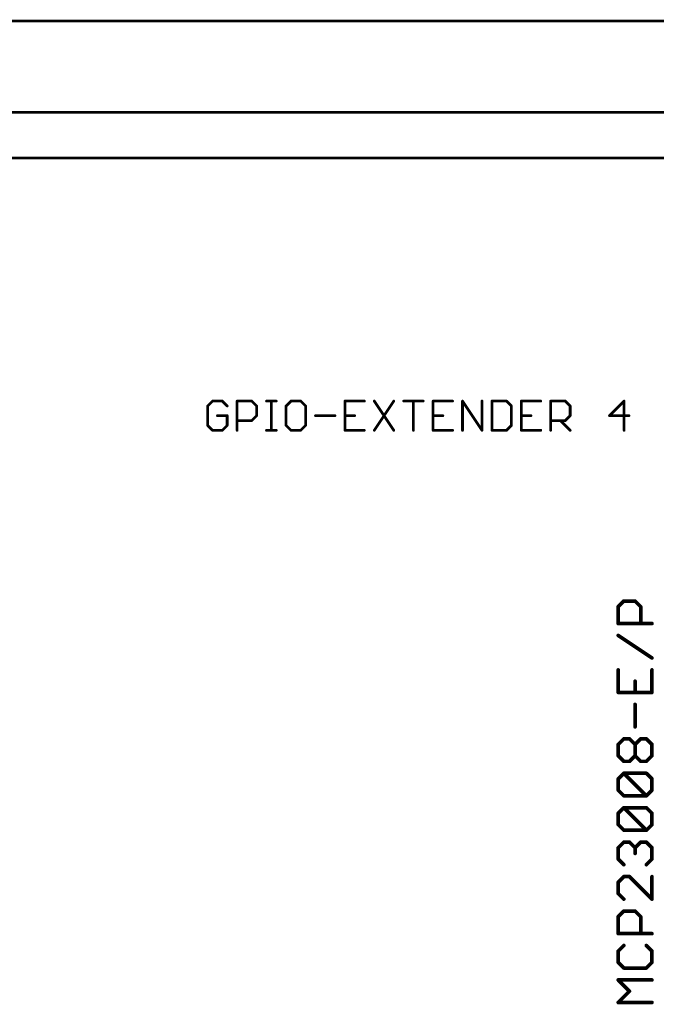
# Model space of a CAD drawing. Extents: x -61 to 240, y -139 to 283.
# Tile 23 of 77: x 15 to 50, y 14 to 69. Entities that reach past the tile are written whole.
import ezdxf

# ---------------------------------------------------------------- set-up
doc = ezdxf.new("R2010")
doc.units = 0
doc.layers.add('91', color=94, linetype='CONTINUOUS')
doc.layers.add('96', color=251, linetype='CONTINUOUS')

msp = doc.modelspace()

# ---------------------------------------------------------------- linework, layer by layer
at = {"layer": '91', "const_width": 0.1524}
for points in [[(58.42, 68.58), (-45.72, 68.58)], [(99.06, 63.5), (-45.72, 63.5)], [(101.6, 60.96), (-45.72, 60.96)], [(25.7474, 47.4232), (25.4762, 47.152)], [(25.4762, 47.152), (25.4762, 46.0674)], [(26.2897, 47.4232), (25.7474, 47.4232)], [(26.5609, 47.152), (26.2897, 47.4232)], [(27.1134, 45.7962), (27.1134, 47.4232)], [(27.1134, 47.4232), (27.9269, 47.4232)], [(27.9269, 47.4232), (28.198, 47.152)], [(28.198, 47.152), (28.198, 46.6097)], [(28.7505, 47.4232), (29.2928, 47.4232)], [(29.0217, 45.7962), (29.0217, 47.4232)], [(30.1131, 47.4232), (29.842, 47.152)], [(29.842, 47.152), (29.842, 46.0674)], [(30.6554, 47.4232), (30.1131, 47.4232)], [(30.9266, 47.152), (30.6554, 47.4232)], [(30.9266, 46.0674), (30.9266, 47.152)], [(34.2009, 47.4232), (33.1163, 47.4232)], [(33.1163, 47.4232), (33.1163, 45.7962)], [(34.7534, 47.4232), (35.8381, 45.7962)], [(35.8381, 47.4232), (34.7534, 45.7962)], [(36.3906, 47.4232), (37.4752, 47.4232)], [(36.9329, 45.7962), (36.9329, 47.4232)], [(39.1124, 47.4232), (38.0277, 47.4232)], [(38.0277, 47.4232), (38.0277, 45.7962)], [(39.6649, 45.7962), (39.6649, 47.4232)], [(39.6649, 47.4232), (40.7495, 45.7962)], [(40.7495, 45.7962), (40.7495, 47.4232)], [(41.302, 47.4232), (41.302, 45.7962)], [(42.1155, 47.4232), (41.302, 47.4232)], [(42.3867, 47.152), (42.1155, 47.4232)], [(42.3867, 46.0674), (42.3867, 47.152)], [(44.0239, 47.4232), (42.9392, 47.4232)], [(42.9392, 47.4232), (42.9392, 45.7962)], [(44.5764, 45.7962), (44.5764, 47.4232)], [(44.5764, 47.4232), (45.3899, 47.4232)], [(45.3899, 47.4232), (45.661, 47.152)], [(45.661, 47.152), (45.661, 46.6097)], [(48.6642, 47.4232), (47.8507, 46.6097)], [(48.6642, 45.7962), (48.6642, 47.4232)], [(26.5609, 46.6097), (26.0185, 46.6097)], [(26.5609, 46.0674), (26.5609, 46.6097)], [(28.198, 46.6097), (27.9269, 46.3385)], [(31.4791, 46.6097), (32.5638, 46.6097)], [(33.1163, 46.6097), (33.6586, 46.6097)], [(38.0277, 46.6097), (38.5701, 46.6097)], [(42.9392, 46.6097), (43.4815, 46.6097)], [(45.661, 46.6097), (45.3899, 46.3385)], [(47.8507, 46.6097), (48.9353, 46.6097)], [(25.4762, 46.0674), (25.7474, 45.7962)], [(26.2897, 45.7962), (26.5609, 46.0674)], [(27.9269, 46.3385), (27.1134, 46.3385)], [(29.842, 46.0674), (30.1131, 45.7962)], [(30.6554, 45.7962), (30.9266, 46.0674)], [(42.1155, 45.7962), (42.3867, 46.0674)], [(45.3899, 46.3385), (44.5764, 46.3385)], [(45.1187, 46.3385), (45.661, 45.7962)], [(25.7474, 45.7962), (26.2897, 45.7962)], [(28.7505, 45.7962), (29.2928, 45.7962)], [(30.1131, 45.7962), (30.6554, 45.7962)], [(33.1163, 45.7962), (34.2009, 45.7962)], [(38.0277, 45.7962), (39.1124, 45.7962)], [(41.302, 45.7962), (42.1155, 45.7962)], [(42.9392, 45.7962), (44.0239, 45.7962)]]:
    msp.add_lwpolyline(points, dxfattribs=at)
at = {"layer": '91', "const_width": 0.0762}
for points in [[(25.5143, 47.152, 1), (25.4381, 47.152)], [(25.4493, 47.179, 1), (25.5031, 47.1251)], [(25.7474, 47.4613, 1), (25.7474, 47.3851)], [(25.7743, 47.3962, 1), (25.7204, 47.4501)], [(26.3166, 47.4501, 1), (26.2628, 47.3962)], [(26.2897, 47.3851, 1), (26.2897, 47.4613)], [(26.5339, 47.1251, 1), (26.5878, 47.179)], [(27.1515, 47.4232, 1), (27.0753, 47.4232)], [(27.1134, 47.4613, 1), (27.1134, 47.3851)], [(27.9538, 47.4501, 1), (27.8999, 47.3962)], [(27.9269, 47.3851, 1), (27.9269, 47.4613)], [(28.2361, 47.152, 1), (28.1599, 47.152)], [(28.1711, 47.1251, 1), (28.225, 47.179)], [(28.7505, 47.4613, 1), (28.7505, 47.3851)], [(29.0598, 47.4232, 1), (28.9836, 47.4232)], [(29.2928, 47.3851, 1), (29.2928, 47.4613)], [(29.815, 47.179, 1), (29.8689, 47.1251)], [(29.8801, 47.152, 1), (29.8039, 47.152)], [(30.1131, 47.4613, 1), (30.1131, 47.3851)], [(30.1401, 47.3962, 1), (30.0862, 47.4501)], [(30.6824, 47.4501, 1), (30.6285, 47.3962)], [(30.6554, 47.3851, 1), (30.6554, 47.4613)], [(30.9647, 47.152, 1), (30.8885, 47.152)], [(30.8997, 47.1251, 1), (30.9535, 47.179)], [(33.1163, 47.4613, 1), (33.1163, 47.3851)], [(33.1544, 47.4232, 1), (33.0782, 47.4232)], [(34.2009, 47.3851, 1), (34.2009, 47.4613)], [(34.7851, 47.4443, 1), (34.7217, 47.4021)], [(35.8698, 47.4021, 1), (35.8064, 47.4443)], [(36.3906, 47.4613, 1), (36.3906, 47.3851)], [(36.971, 47.4232, 1), (36.8948, 47.4232)], [(37.4752, 47.3851, 1), (37.4752, 47.4613)], [(38.0277, 47.4613, 1), (38.0277, 47.3851)], [(38.0658, 47.4232, 1), (37.9896, 47.4232)], [(39.1124, 47.3851, 1), (39.1124, 47.4613)], [(39.703, 47.4232, 1), (39.6268, 47.4232)], [(39.6966, 47.4443, 1), (39.6332, 47.4021)], [(40.7876, 47.4232, 1), (40.7114, 47.4232)], [(41.3401, 47.4232, 1), (41.2639, 47.4232)], [(41.302, 47.4613, 1), (41.302, 47.3851)], [(42.1425, 47.4501, 1), (42.0886, 47.3962)], [(42.1155, 47.3851, 1), (42.1155, 47.4613)], [(42.4248, 47.152, 1), (42.3486, 47.152)], [(42.3598, 47.1251, 1), (42.4136, 47.179)], [(42.9392, 47.4613, 1), (42.9392, 47.3851)], [(42.9773, 47.4232, 1), (42.9011, 47.4232)], [(44.0239, 47.3851, 1), (44.0239, 47.4613)], [(44.6145, 47.4232, 1), (44.5383, 47.4232)], [(44.5764, 47.4613, 1), (44.5764, 47.3851)], [(45.4168, 47.4501, 1), (45.3629, 47.3962)], [(45.3899, 47.3851, 1), (45.3899, 47.4613)], [(45.6991, 47.152, 1), (45.6229, 47.152)], [(45.6341, 47.1251, 1), (45.688, 47.179)], [(48.7023, 47.4232, 1), (48.6261, 47.4232)], [(48.6911, 47.3962, 1), (48.6372, 47.4501)], [(26.0185, 46.6478, 1), (26.0185, 46.5716)], [(26.599, 46.6097, 1), (26.5228, 46.6097)], [(26.5609, 46.5716, 1), (26.5609, 46.6478)], [(28.1599, 46.6097, 1), (28.2361, 46.6097)], [(28.225, 46.5828, 1), (28.1711, 46.6366)], [(31.4791, 46.6478, 1), (31.4791, 46.5716)], [(32.5638, 46.5716, 1), (32.5638, 46.6478)], [(33.1163, 46.6478, 1), (33.1163, 46.5716)], [(33.6586, 46.5716, 1), (33.6586, 46.6478)], [(38.0277, 46.6478, 1), (38.0277, 46.5716)], [(38.5701, 46.5716, 1), (38.5701, 46.6478)], [(42.9392, 46.6478, 1), (42.9392, 46.5716)], [(43.4815, 46.5716, 1), (43.4815, 46.6478)], [(45.6229, 46.6097, 1), (45.6991, 46.6097)], [(45.688, 46.5828, 1), (45.6341, 46.6366)], [(47.8507, 46.6478, 1), (47.8507, 46.5716)], [(47.8237, 46.6366, 1), (47.8776, 46.5828)], [(48.9353, 46.5716, 1), (48.9353, 46.6478)], [(25.5031, 46.0943, 1), (25.4493, 46.0404)], [(25.4381, 46.0674, 1), (25.5143, 46.0674)], [(26.5228, 46.0674, 1), (26.599, 46.0674)], [(26.5878, 46.0404, 1), (26.5339, 46.0943)], [(27.1134, 46.3766, 1), (27.1134, 46.3004)], [(27.8999, 46.3655, 1), (27.9538, 46.3116)], [(27.9269, 46.3004, 1), (27.9269, 46.3766)], [(29.8689, 46.0943, 1), (29.815, 46.0404)], [(29.8039, 46.0674, 1), (29.8801, 46.0674)], [(30.8885, 46.0674, 1), (30.9647, 46.0674)], [(30.9535, 46.0404, 1), (30.8997, 46.0943)], [(42.3486, 46.0674, 1), (42.4248, 46.0674)], [(42.4136, 46.0404, 1), (42.3598, 46.0943)], [(44.5764, 46.3766, 1), (44.5764, 46.3004)], [(45.1456, 46.3655, 1), (45.0917, 46.3116)], [(45.3629, 46.3655, 1), (45.4168, 46.3116)], [(45.3899, 46.3004, 1), (45.3899, 46.3766)], [(25.7474, 45.8343, 1), (25.7474, 45.7581)], [(25.7204, 45.7693, 1), (25.7743, 45.8231)], [(26.2628, 45.8231, 1), (26.3166, 45.7693)], [(26.2897, 45.7581, 1), (26.2897, 45.8343)], [(27.0753, 45.7962, 1), (27.1515, 45.7962)], [(28.7505, 45.8343, 1), (28.7505, 45.7581)], [(28.9836, 45.7962, 1), (29.0598, 45.7962)], [(29.2928, 45.7581, 1), (29.2928, 45.8343)], [(30.1131, 45.8343, 1), (30.1131, 45.7581)], [(30.0862, 45.7693, 1), (30.1401, 45.8231)], [(30.6285, 45.8231, 1), (30.6824, 45.7693)], [(30.6554, 45.7581, 1), (30.6554, 45.8343)], [(33.1163, 45.8343, 1), (33.1163, 45.7581)], [(33.0782, 45.7962, 1), (33.1544, 45.7962)], [(34.2009, 45.7581, 1), (34.2009, 45.8343)], [(34.7217, 45.8173, 1), (34.7851, 45.7751)], [(35.8064, 45.7751, 1), (35.8698, 45.8173)], [(36.8948, 45.7962, 1), (36.971, 45.7962)], [(38.0277, 45.8343, 1), (38.0277, 45.7581)], [(37.9896, 45.7962, 1), (38.0658, 45.7962)], [(39.1124, 45.7581, 1), (39.1124, 45.8343)], [(39.6268, 45.7962, 1), (39.703, 45.7962)], [(40.7114, 45.7962, 1), (40.7876, 45.7962)], [(40.7178, 45.7751, 1), (40.7812, 45.8173)], [(41.302, 45.8343, 1), (41.302, 45.7581)], [(41.2639, 45.7962, 1), (41.3401, 45.7962)], [(42.0886, 45.8231, 1), (42.1425, 45.7693)], [(42.1155, 45.7581, 1), (42.1155, 45.8343)], [(42.9392, 45.8343, 1), (42.9392, 45.7581)], [(42.9011, 45.7962, 1), (42.9773, 45.7962)], [(44.0239, 45.7581, 1), (44.0239, 45.8343)], [(44.5383, 45.7962, 1), (44.6145, 45.7962)], [(45.6341, 45.7693, 1), (45.688, 45.8231)], [(48.6261, 45.7962, 1), (48.7023, 45.7962)]]:
    msp.add_lwpolyline(points, format="xyb", dxfattribs=at)
at = {"layer": '96', "const_width": 0.2032}
for points in [[(48.3346, 35.9798), (48.6481, 36.2933)], [(48.6481, 36.2933), (49.2752, 36.2933)], [(49.2752, 36.2933), (49.5887, 35.9798)], [(48.3346, 35.0392), (48.3346, 35.9798)], [(49.5887, 35.9798), (49.5887, 35.0392)], [(50.2158, 35.0392), (48.3346, 35.0392)], [(50.2158, 33.1213), (48.3346, 34.3755)], [(48.3346, 32.4577), (48.3346, 31.2035)], [(50.2158, 31.2035), (50.2158, 32.4577)], [(49.2752, 31.2035), (49.2752, 31.8306)], [(48.3346, 31.2035), (50.2158, 31.2035)], [(49.2752, 29.2857), (49.2752, 30.5399)], [(48.3346, 28.3085), (48.6481, 28.622)], [(48.6481, 28.622), (48.9617, 28.622)], [(48.9617, 28.622), (49.2752, 28.3085)], [(49.2752, 28.3085), (49.5887, 28.622)], [(49.5887, 28.622), (49.9023, 28.622)], [(49.9023, 28.622), (50.2158, 28.3085)], [(48.3346, 27.6814), (48.3346, 28.3085)], [(49.2752, 27.6814), (49.2752, 28.3085)], [(50.2158, 28.3085), (50.2158, 27.6814)], [(48.6481, 27.3679), (48.3346, 27.6814)], [(48.9617, 27.3679), (48.6481, 27.3679)], [(49.2752, 27.6814), (48.9617, 27.3679)], [(49.5887, 27.3679), (49.2752, 27.6814)], [(49.9023, 27.3679), (49.5887, 27.3679)], [(50.2158, 27.6814), (49.9023, 27.3679)], [(48.3346, 26.3907), (48.6481, 26.7042)], [(48.3346, 25.7636), (48.3346, 26.3907)], [(48.6481, 26.7042), (49.9023, 26.7042)], [(49.9023, 25.4501), (48.6481, 26.7042)], [(49.9023, 26.7042), (50.2158, 26.3907)], [(50.2158, 26.3907), (50.2158, 25.7636)], [(48.6481, 25.4501), (48.3346, 25.7636)], [(50.2158, 25.7636), (49.9023, 25.4501)], [(49.9023, 25.4501), (48.6481, 25.4501)], [(48.3346, 24.4729), (48.6481, 24.7864)], [(48.6481, 24.7864), (49.9023, 24.7864)], [(49.9023, 23.5323), (48.6481, 24.7864)], [(49.9023, 24.7864), (50.2158, 24.4729)], [(48.3346, 23.8458), (48.3346, 24.4729)], [(50.2158, 24.4729), (50.2158, 23.8458)], [(48.6481, 23.5323), (48.3346, 23.8458)], [(49.9023, 23.5323), (48.6481, 23.5323)], [(50.2158, 23.8458), (49.9023, 23.5323)], [(48.3346, 22.5551), (48.6481, 22.8686)], [(48.3346, 21.928), (48.3346, 22.5551)], [(48.6481, 22.8686), (48.9617, 22.8686)], [(48.9617, 22.8686), (49.2752, 22.5551)], [(49.2752, 22.5551), (49.5887, 22.8686)], [(49.2752, 22.5551), (49.2752, 22.2415)], [(49.5887, 22.8686), (49.9023, 22.8686)], [(49.9023, 22.8686), (50.2158, 22.5551)], [(50.2158, 22.5551), (50.2158, 21.928)], [(48.6481, 21.6145), (48.3346, 21.928)], [(50.2158, 21.928), (49.9023, 21.6145)], [(48.6481, 20.9508), (48.3346, 20.6373)], [(48.9617, 20.9508), (48.6481, 20.9508)], [(50.2158, 19.6967), (48.9617, 20.9508)], [(50.2158, 20.9508), (50.2158, 19.6967)], [(48.3346, 20.6373), (48.3346, 20.0102)], [(48.3346, 20.0102), (48.6481, 19.6967)], [(48.3346, 18.7194), (48.6481, 19.033)], [(48.3346, 17.7788), (48.3346, 18.7194)], [(48.6481, 19.033), (49.2752, 19.033)], [(49.2752, 19.033), (49.5887, 18.7194)], [(49.5887, 18.7194), (49.5887, 17.7788)], [(50.2158, 17.7788), (48.3346, 17.7788)], [(48.6481, 17.1152), (48.3346, 16.8016)], [(50.2158, 16.8016), (49.9023, 17.1152)], [(48.3346, 16.8016), (48.3346, 16.1746)], [(50.2158, 16.1746), (50.2158, 16.8016)], [(48.3346, 16.1746), (48.6481, 15.861)], [(48.6481, 15.861), (49.9023, 15.861)], [(49.9023, 15.861), (50.2158, 16.1746)], [(48.9617, 14.5703), (48.3346, 15.1974)], [(48.3346, 15.1974), (50.2158, 15.1974)], [(48.3346, 13.9432), (48.9617, 14.5703)], [(50.2158, 13.9432), (48.3346, 13.9432)]]:
    msp.add_lwpolyline(points, dxfattribs=at)
at = {"layer": '96', "const_width": 0.1016}
for points in [[(48.6481, 36.3441, 1), (48.6481, 36.2425)], [(48.684, 36.2574, 1), (48.6122, 36.3292)], [(49.3111, 36.3292, 1), (49.2393, 36.2574)], [(49.2752, 36.2425, 1), (49.2752, 36.3441)], [(48.3854, 35.9798, 1), (48.2838, 35.9798)], [(48.2987, 36.0157, 1), (48.3705, 35.9438)], [(49.6395, 35.9798, 1), (49.5379, 35.9798)], [(49.5528, 35.9438, 1), (49.6247, 36.0157)], [(48.3346, 35.09, 1), (48.3346, 34.9884)], [(48.2838, 35.0392, 1), (48.3854, 35.0392)], [(49.5379, 35.0392, 1), (49.6395, 35.0392)], [(50.2158, 34.9884, 1), (50.2158, 35.09)], [(48.3628, 34.4177, 1), (48.3064, 34.3332)], [(50.1876, 33.0791, 1), (50.244, 33.1636)], [(48.3854, 32.4577, 1), (48.2838, 32.4577)], [(50.2666, 32.4577, 1), (50.165, 32.4577)], [(49.326, 31.8306, 1), (49.2244, 31.8306)], [(48.3346, 31.2543, 1), (48.3346, 31.1527)], [(48.2838, 31.2035, 1), (48.3854, 31.2035)], [(49.2244, 31.2035, 1), (49.326, 31.2035)], [(50.165, 31.2035, 1), (50.2666, 31.2035)], [(50.2158, 31.1527, 1), (50.2158, 31.2543)], [(49.326, 30.5399, 1), (49.2244, 30.5399)], [(49.2244, 29.2857, 1), (49.326, 29.2857)], [(48.6481, 28.6728, 1), (48.6481, 28.5712)], [(48.684, 28.5861, 1), (48.6122, 28.658)], [(48.9976, 28.658, 1), (48.9257, 28.5861)], [(48.9617, 28.5712, 1), (48.9617, 28.6728)], [(49.5887, 28.6728, 1), (49.5887, 28.5712)], [(49.6247, 28.5861, 1), (49.5528, 28.658)], [(49.9382, 28.658, 1), (49.8663, 28.5861)], [(49.9023, 28.5712, 1), (49.9023, 28.6728)], [(48.3854, 28.3085, 1), (48.2838, 28.3085)], [(48.2987, 28.3444, 1), (48.3705, 28.2726)], [(49.326, 28.3085, 1), (49.2244, 28.3085)], [(49.2393, 28.3444, 1), (49.3111, 28.2726)], [(49.2393, 28.2726, 1), (49.3111, 28.3444)], [(50.2666, 28.3085, 1), (50.165, 28.3085)], [(50.1799, 28.2726, 1), (50.2517, 28.3444)], [(48.3705, 27.7174, 1), (48.2987, 27.6455)], [(48.2838, 27.6814, 1), (48.3854, 27.6814)], [(48.6481, 27.4187, 1), (48.6481, 27.3171)], [(48.6122, 27.332, 1), (48.684, 27.4038)], [(48.9257, 27.4038, 1), (48.9976, 27.332)], [(48.9617, 27.3171, 1), (48.9617, 27.4187)], [(49.3111, 27.7174, 1), (49.2393, 27.6455)], [(49.2244, 27.6814, 1), (49.326, 27.6814)], [(49.3111, 27.6455, 1), (49.2393, 27.7174)], [(49.5887, 27.4187, 1), (49.5887, 27.3171)], [(49.5528, 27.332, 1), (49.6247, 27.4038)], [(49.8663, 27.4038, 1), (49.9382, 27.332)], [(49.9023, 27.3171, 1), (49.9023, 27.4187)], [(50.165, 27.6814, 1), (50.2666, 27.6814)], [(50.2517, 27.6455, 1), (50.1799, 27.7174)], [(48.3854, 26.3907, 1), (48.2838, 26.3907)], [(48.2987, 26.4266, 1), (48.3705, 26.3548)], [(48.684, 26.7402, 1), (48.6122, 26.6683)], [(48.6481, 26.755, 1), (48.6481, 26.6534)], [(48.684, 26.6683, 1), (48.6122, 26.7402)], [(49.9382, 26.7402, 1), (49.8663, 26.6683)], [(49.9023, 26.6534, 1), (49.9023, 26.755)], [(50.2666, 26.3907, 1), (50.165, 26.3907)], [(50.1799, 26.3548, 1), (50.2517, 26.4266)], [(48.3705, 25.7995, 1), (48.2987, 25.7277)], [(48.2838, 25.7636, 1), (48.3854, 25.7636)], [(50.165, 25.7636, 1), (50.2666, 25.7636)], [(50.2517, 25.7277, 1), (50.1799, 25.7995)], [(48.6481, 25.5009, 1), (48.6481, 25.3993)], [(48.6122, 25.4142, 1), (48.684, 25.486)], [(49.8663, 25.486, 1), (49.9382, 25.4142)], [(49.8663, 25.4142, 1), (49.9382, 25.486)], [(49.9023, 25.3993, 1), (49.9023, 25.5009)], [(48.6481, 24.8372, 1), (48.6481, 24.7356)], [(48.684, 24.8223, 1), (48.6122, 24.7505)], [(48.684, 24.7505, 1), (48.6122, 24.8223)], [(49.9382, 24.8223, 1), (49.8663, 24.7505)], [(49.9023, 24.7356, 1), (49.9023, 24.8372)], [(48.3854, 24.4729, 1), (48.2838, 24.4729)], [(48.2987, 24.5088, 1), (48.3705, 24.437)], [(50.2666, 24.4729, 1), (50.165, 24.4729)], [(50.1799, 24.437, 1), (50.2517, 24.5088)], [(48.3705, 23.8817, 1), (48.2987, 23.8099)], [(48.2838, 23.8458, 1), (48.3854, 23.8458)], [(48.6481, 23.5831, 1), (48.6481, 23.4815)], [(48.6122, 23.4964, 1), (48.684, 23.5682)], [(49.8663, 23.5682, 1), (49.9382, 23.4964)], [(49.8663, 23.4964, 1), (49.9382, 23.5682)], [(49.9023, 23.4815, 1), (49.9023, 23.5831)], [(50.165, 23.8458, 1), (50.2666, 23.8458)], [(50.2517, 23.8099, 1), (50.1799, 23.8817)], [(48.3854, 22.5551, 1), (48.2838, 22.5551)], [(48.2987, 22.591, 1), (48.3705, 22.5192)], [(48.6481, 22.9194, 1), (48.6481, 22.8178)], [(48.684, 22.8327, 1), (48.6122, 22.9045)], [(48.9976, 22.9045, 1), (48.9257, 22.8327)], [(48.9617, 22.8178, 1), (48.9617, 22.9194)], [(49.326, 22.5551, 1), (49.2244, 22.5551)], [(49.2393, 22.591, 1), (49.3111, 22.5192)], [(49.2393, 22.5192, 1), (49.3111, 22.591)], [(49.5887, 22.9194, 1), (49.5887, 22.8178)], [(49.6247, 22.8327, 1), (49.5528, 22.9045)], [(49.9382, 22.9045, 1), (49.8663, 22.8327)], [(49.9023, 22.8178, 1), (49.9023, 22.9194)], [(50.2666, 22.5551, 1), (50.165, 22.5551)], [(50.1799, 22.5192, 1), (50.2517, 22.591)], [(48.3705, 21.9639, 1), (48.2987, 21.8921)], [(48.2838, 21.928, 1), (48.3854, 21.928)], [(49.2244, 22.2415, 1), (49.326, 22.2415)], [(50.165, 21.928, 1), (50.2666, 21.928)], [(50.2517, 21.8921, 1), (50.1799, 21.9639)], [(48.6122, 21.5785, 1), (48.684, 21.6504)], [(49.8663, 21.6504, 1), (49.9382, 21.5785)], [(48.6481, 21.0016, 1), (48.6481, 20.9)], [(48.684, 20.9149, 1), (48.6122, 20.9867)], [(48.9976, 20.9867, 1), (48.9257, 20.9149)], [(48.9617, 20.9, 1), (48.9617, 21.0016)], [(50.2666, 20.9508, 1), (50.165, 20.9508)], [(48.3854, 20.6373, 1), (48.2838, 20.6373)], [(48.2987, 20.6732, 1), (48.3705, 20.6013)], [(48.3705, 20.0461, 1), (48.2987, 19.9743)], [(48.2838, 20.0102, 1), (48.3854, 20.0102)], [(48.6122, 19.6607, 1), (48.684, 19.7326)], [(50.165, 19.6967, 1), (50.2666, 19.6967)], [(50.1799, 19.6607, 1), (50.2517, 19.7326)], [(48.3854, 18.7194, 1), (48.2838, 18.7194)], [(48.2987, 18.7554, 1), (48.3705, 18.6835)], [(48.6481, 19.0838, 1), (48.6481, 18.9822)], [(48.684, 18.9971, 1), (48.6122, 19.0689)], [(49.3111, 19.0689, 1), (49.2393, 18.9971)], [(49.2752, 18.9822, 1), (49.2752, 19.0838)], [(49.6395, 18.7194, 1), (49.5379, 18.7194)], [(49.5528, 18.6835, 1), (49.6247, 18.7554)], [(48.3346, 17.8296, 1), (48.3346, 17.728)], [(48.2838, 17.7788, 1), (48.3854, 17.7788)], [(49.5379, 17.7788, 1), (49.6395, 17.7788)], [(50.2158, 17.728, 1), (50.2158, 17.8296)], [(48.684, 17.0792, 1), (48.6122, 17.1511)], [(49.9382, 17.1511, 1), (49.8663, 17.0792)], [(48.3854, 16.8016, 1), (48.2838, 16.8016)], [(48.2987, 16.8376, 1), (48.3705, 16.7657)], [(50.2666, 16.8016, 1), (50.165, 16.8016)], [(50.1799, 16.7657, 1), (50.2517, 16.8376)], [(48.3705, 16.2105, 1), (48.2987, 16.1386)], [(48.2838, 16.1746, 1), (48.3854, 16.1746)], [(48.6481, 15.9118, 1), (48.6481, 15.8102)], [(48.6122, 15.8251, 1), (48.684, 15.897)], [(49.8663, 15.897, 1), (49.9382, 15.8251)], [(49.9023, 15.8102, 1), (49.9023, 15.9118)], [(50.165, 16.1746, 1), (50.2666, 16.1746)], [(50.2517, 16.1386, 1), (50.1799, 16.2105)], [(48.3705, 15.2333, 1), (48.2987, 15.1614)], [(48.3346, 15.2482, 1), (48.3346, 15.1466)], [(50.2158, 15.1466, 1), (50.2158, 15.2482)], [(48.9976, 14.5344, 1), (48.9257, 14.6062)], [(48.9257, 14.5344, 1), (48.9976, 14.6062)], [(48.3346, 13.994, 1), (48.3346, 13.8924)], [(48.2987, 13.9791, 1), (48.3705, 13.9073)], [(50.2158, 13.8924, 1), (50.2158, 13.994)]]:
    msp.add_lwpolyline(points, format="xyb", dxfattribs=at)

doc.saveas('drawing.dxf')
